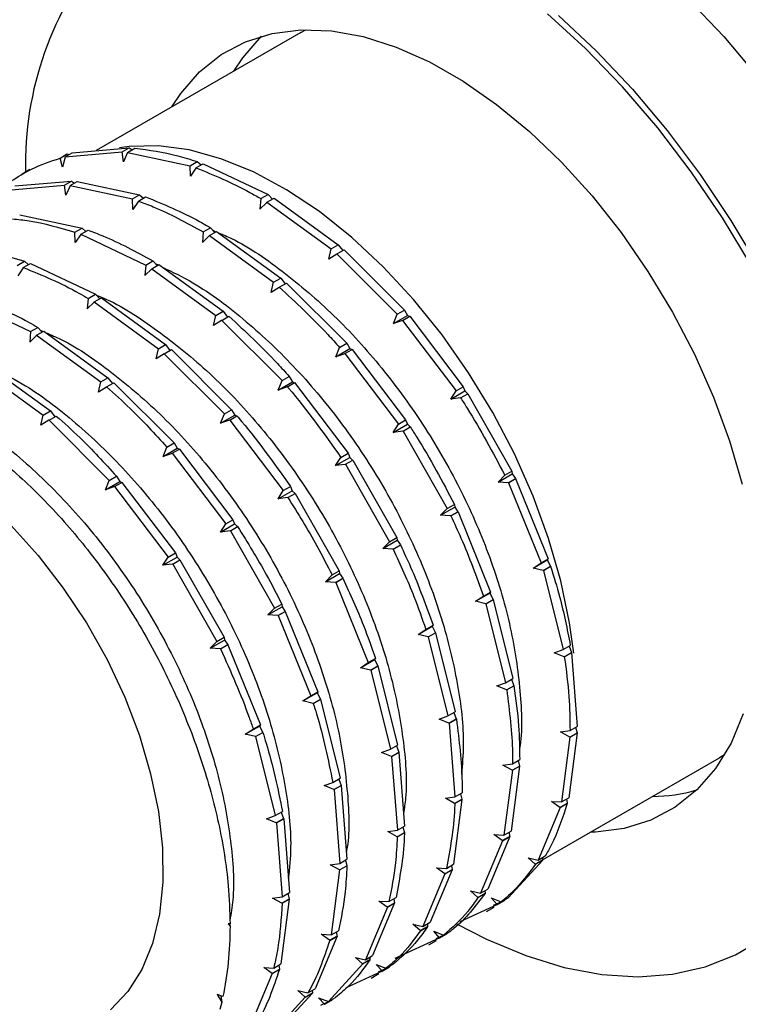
# Model space of a CAD drawing. Header units: millimetres. Extents: x 0 to 420, y 0 to 297.
# Tile 60 of 68: x 347 to 364, y 194 to 218. Entities that reach past the tile are written whole.
import ezdxf

# ---------------------------------------------------------------- set-up
doc = ezdxf.new("R2010")
doc.units = ezdxf.units.MM

msp = doc.modelspace()

# ---------------------------------------------------------------- linework, layer by layer
at = {"color": 7, "linetype": 'Continuous', "lineweight": 25}
for p, q in [((353.42954, 217.20031), (348.52026, 214.36624)), ((353.42954, 217.20031), (353.55582, 217.26963)), ((347.77451, 214.21765), (349.14185, 214.33432)), ((347.9472, 214.31734), (349.31455, 214.43402)), ((349.14185, 214.33432), (349.31455, 214.43402)), ((349.17863, 214.09541), (349.14185, 214.33432)), ((349.27647, 214.32472), (349.44917, 214.42442)), ((349.31455, 214.43402), (349.383, 214.38622)), ((347.6553, 214.18639), (347.828, 214.28608)), ((347.71293, 213.96896), (347.6553, 214.18639)), ((347.77453, 214.21285), (347.71293, 213.96896)), ((347.75466, 214.25168), (347.828, 214.28608)), ((347.77451, 214.21765), (347.9472, 214.31734)), ((347.77451, 214.21765), (347.77453, 214.21285)), ((347.828, 214.28608), (347.86168, 214.26797)), ((349.27591, 214.31988), (349.17863, 214.09541)), ((349.27647, 214.32472), (349.27591, 214.31988)), ((349.27647, 214.32472), (350.77374, 214.00387)), ((350.77374, 214.00387), (350.94644, 214.10356)), ((350.94644, 214.10356), (351.03806, 214.02375)), ((346.93225, 213.91137), (346.74829, 213.80517)), ((350.7837, 213.75307), (350.77374, 214.00387)), ((350.91598, 213.94929), (350.7837, 213.75307)), ((350.91719, 213.95397), (350.91598, 213.94929)), ((350.91719, 213.95397), (351.08988, 214.05367)), ((351.08988, 214.05367), (352.64645, 213.31393)), ((346.56563, 213.51978), (347.93297, 213.63645)), ((347.76027, 213.53675), (347.93297, 213.63645)), ((347.89489, 213.52715), (348.06759, 213.62685)), ((347.93297, 213.63645), (348.00142, 213.58865)), ((348.06759, 213.62685), (349.56486, 213.30599)), ((346.39293, 213.42008), (347.76027, 213.53675)), ((347.79705, 213.29784), (347.76027, 213.53675)), ((347.89433, 213.52231), (347.79705, 213.29784)), ((347.89489, 213.52715), (347.89433, 213.52231)), ((347.89489, 213.52715), (349.39217, 213.2063)), ((349.39217, 213.2063), (349.56486, 213.30599)), ((349.40213, 212.9555), (349.39217, 213.2063)), ((349.53561, 213.15641), (349.5344, 213.15172)), ((349.53561, 213.15641), (349.70831, 213.2561)), ((349.56486, 213.30599), (349.65648, 213.22619)), ((352.47375, 213.21424), (352.45242, 212.96183)), ((352.47375, 213.21424), (352.64645, 213.31393)), ((352.61926, 213.12681), (352.79196, 213.22651)), ((352.75058, 213.20262), (352.64645, 213.31393)), ((352.79196, 213.22651), (354.33151, 212.106)), ((349.5344, 213.15172), (349.40213, 212.9555)), ((352.45242, 212.96183), (352.61739, 213.12246)), ((352.61739, 213.12246), (352.61926, 213.12681)), ((352.61926, 213.12681), (354.15881, 212.0063)), ((346.68601, 212.82928), (348.18329, 212.50843)), ((348.01059, 212.40873), (348.18329, 212.50843)), ((348.15403, 212.35884), (348.32673, 212.45853)), ((348.18329, 212.50843), (348.27491, 212.42862)), ((351.09217, 212.41667), (351.26487, 212.51637)), ((351.369, 212.40505), (351.26487, 212.51637)), ((351.32317, 212.45404), (351.39716, 212.42131)), ((348.02055, 212.15793), (348.01059, 212.40873)), ((348.15282, 212.35415), (348.02055, 212.15793)), ((348.15403, 212.35884), (348.15282, 212.35415)), ((348.15403, 212.35884), (349.71059, 211.6191)), ((351.09217, 212.41667), (351.07084, 212.16426)), ((351.07084, 212.16426), (351.23581, 212.32489)), ((351.23581, 212.32489), (351.23768, 212.32924)), ((351.23768, 212.32924), (351.41038, 212.42894)), ((351.23768, 212.32924), (352.77724, 211.20873)), ((351.41038, 212.42894), (352.94993, 211.30843)), ((354.10307, 211.76253), (354.15881, 212.0063)), ((354.15881, 212.0063), (354.33151, 212.106)), ((354.2991, 211.88572), (354.4718, 211.98542)), ((354.33151, 212.106), (354.43766, 211.96571)), ((354.4718, 211.98542), (355.91771, 210.54065)), ((354.29656, 211.88188), (354.10307, 211.76253)), ((354.2991, 211.88572), (354.29656, 211.88188)), ((354.2991, 211.88572), (355.74501, 210.44095)), ((346.62901, 211.61116), (346.80171, 211.71086)), ((346.77125, 211.55658), (346.63897, 211.36036)), ((346.77245, 211.56127), (346.77125, 211.55658)), ((346.77245, 211.56127), (346.94515, 211.66097)), ((346.80171, 211.71086), (346.89333, 211.63105)), ((346.94515, 211.66097), (348.50171, 210.92123)), ((349.71059, 211.6191), (349.68926, 211.3667)), ((349.68926, 211.3667), (349.85423, 211.52732)), ((349.71059, 211.6191), (349.88329, 211.7188)), ((349.85423, 211.52732), (349.8561, 211.53167)), ((349.8561, 211.53167), (350.0288, 211.63137)), ((349.8561, 211.53167), (351.39566, 210.41116)), ((349.98742, 211.60748), (349.88329, 211.7188)), ((349.93832, 211.65997), (350.0123, 211.62184)), ((350.0288, 211.63137), (351.56836, 210.51086)), ((352.77724, 211.20873), (352.94993, 211.30843)), ((352.94993, 211.30843), (353.05608, 211.16814)), ((352.72149, 210.96496), (352.77724, 211.20873)), ((352.91499, 211.08431), (352.72149, 210.96496)), ((352.91752, 211.08815), (352.91499, 211.08431)), ((352.91752, 211.08815), (353.09022, 211.18785)), ((353.09022, 211.18785), (354.53613, 209.74308)), ((348.32901, 210.82153), (348.30768, 210.56913)), ((348.32901, 210.82153), (348.50171, 210.92123)), ((348.47453, 210.73411), (348.64722, 210.8338)), ((348.60584, 210.80991), (348.50171, 210.92123)), ((348.64722, 210.8338), (350.18678, 209.71329)), ((345.39088, 210.7637), (346.94744, 210.02397)), ((348.30768, 210.56913), (348.47265, 210.72976)), ((348.47265, 210.72976), (348.47453, 210.73411)), ((348.47453, 210.73411), (350.01408, 209.6136)), ((351.33991, 210.16739), (351.39566, 210.41116)), ((351.39566, 210.41116), (351.56836, 210.51086)), ((351.53594, 210.29059), (351.70864, 210.39028)), ((351.56836, 210.51086), (351.6745, 210.37057)), ((355.65358, 210.21569), (355.74501, 210.44095)), ((355.65358, 210.21569), (355.99345, 210.41189)), ((355.74501, 210.44095), (355.91771, 210.54065)), ((355.8733, 210.29342), (356.046, 210.39312)), ((355.91771, 210.54065), (355.99345, 210.41189)), ((355.99345, 210.41189), (356.04485, 210.39246)), ((356.046, 210.39312), (357.33063, 208.69935)), ((346.94744, 210.02397), (347.12013, 210.12366)), ((347.22427, 210.01235), (347.12013, 210.12366)), ((351.53341, 210.28674), (351.33991, 210.16739)), ((351.53594, 210.29059), (351.53341, 210.28674)), ((351.53594, 210.29059), (352.98186, 208.84582)), ((355.87015, 210.29023), (355.65358, 210.21569)), ((355.8733, 210.29342), (355.87015, 210.29023)), ((355.8733, 210.29342), (357.15793, 208.59965)), ((346.94744, 210.02397), (346.9261, 209.77156)), ((346.9261, 209.77156), (347.09107, 209.93219)), ((347.09107, 209.93219), (347.09295, 209.93654)), ((347.09295, 209.93654), (347.26565, 210.03623)), ((347.09295, 209.93654), (348.6325, 208.81603)), ((347.18075, 210.05887), (347.25045, 210.02746)), ((347.26565, 210.03623), (348.8052, 208.91572)), ((349.95834, 209.36982), (350.01408, 209.6136)), ((350.01408, 209.6136), (350.18678, 209.71329)), ((350.18678, 209.71329), (350.29292, 209.57301)), ((354.272, 209.41812), (354.36343, 209.64339)), ((354.272, 209.41812), (354.61187, 209.61432)), ((354.36343, 209.64339), (354.53613, 209.74308)), ((354.53613, 209.74308), (354.61187, 209.61432)), ((354.61187, 209.61432), (354.66327, 209.59489)), ((350.15183, 209.48917), (349.95834, 209.36982)), ((350.15437, 209.49302), (350.15183, 209.48917)), ((350.15437, 209.49302), (350.32706, 209.59271)), ((350.15437, 209.49302), (351.60028, 208.04825)), ((350.32706, 209.59271), (351.77297, 208.14795)), ((354.48857, 209.49266), (354.272, 209.41812)), ((354.49172, 209.49586), (354.48857, 209.49266)), ((354.49172, 209.49586), (354.66442, 209.59555)), ((354.49172, 209.49586), (355.77635, 207.80208)), ((354.66442, 209.59555), (355.94905, 207.90178)), ((345.71137, 209.13897), (347.25092, 208.01846)), ((345.88407, 209.23867), (347.42362, 208.11816)), ((348.6325, 208.81603), (348.8052, 208.91572)), ((348.8052, 208.91572), (348.91135, 208.77544)), ((352.98186, 208.84582), (353.15455, 208.94551)), ((353.15455, 208.94551), (353.23029, 208.81675)), ((348.57676, 208.57226), (348.6325, 208.81603)), ((348.77025, 208.69161), (348.57676, 208.57226)), ((348.77279, 208.69545), (348.77025, 208.69161)), ((348.77279, 208.69545), (348.94548, 208.79515)), ((348.94548, 208.79515), (350.3914, 207.35038)), ((352.89042, 208.62055), (352.98186, 208.84582)), ((352.89042, 208.62055), (353.23029, 208.81675)), ((353.10699, 208.69509), (352.89042, 208.62055)), ((353.11014, 208.69829), (353.10699, 208.69509)), ((353.11014, 208.69829), (353.28284, 208.79798)), ((353.23029, 208.81675), (353.2817, 208.79732)), ((353.28284, 208.79798), (354.56747, 207.10421)), ((357.15793, 208.59965), (357.33063, 208.69935)), ((357.33063, 208.69935), (357.37123, 208.59806)), ((357.03136, 208.40186), (357.15793, 208.59965)), ((357.03136, 208.40186), (357.37123, 208.59806)), ((357.26441, 208.43032), (357.03136, 208.40186)), ((357.26811, 208.43275), (357.26441, 208.43032)), ((357.26811, 208.43275), (357.44081, 208.53245)), ((357.37123, 208.59806), (357.44056, 208.53201)), ((357.44081, 208.53245), (358.50065, 206.67513)), ((347.19518, 207.77469), (347.25092, 208.01846)), ((347.25092, 208.01846), (347.42362, 208.11816)), ((347.39121, 207.89788), (347.56391, 207.99758)), ((347.42362, 208.11816), (347.52977, 207.97787)), ((351.50884, 207.82298), (351.60028, 208.04825)), ((351.50884, 207.82298), (351.84871, 208.01919)), ((351.60028, 208.04825), (351.77297, 208.14795)), ((351.72857, 207.90072), (351.90126, 208.00042)), ((351.77297, 208.14795), (351.84871, 208.01919)), ((351.84871, 208.01919), (351.90012, 207.99975)), ((347.38868, 207.89404), (347.19518, 207.77469)), ((347.39121, 207.89788), (347.38868, 207.89404)), ((347.39121, 207.89788), (348.83712, 206.45311)), ((351.72541, 207.89753), (351.50884, 207.82298)), ((351.72857, 207.90072), (351.72541, 207.89753)), ((351.72857, 207.90072), (353.01319, 206.20695)), ((355.64978, 207.60429), (355.77635, 207.80208)), ((355.64978, 207.60429), (355.98965, 207.80049)), ((355.77635, 207.80208), (355.94905, 207.90178)), ((355.88654, 207.63519), (356.05923, 207.73488)), ((355.94905, 207.90178), (355.98965, 207.80049)), ((355.98965, 207.80049), (356.05898, 207.73444)), ((355.88284, 207.63275), (355.64978, 207.60429)), ((355.88654, 207.63519), (355.88284, 207.63275)), ((355.88654, 207.63519), (356.94637, 205.77786)), ((350.12727, 207.02542), (350.2187, 207.25068)), ((350.2187, 207.25068), (350.3914, 207.35038)), ((350.3914, 207.35038), (350.46714, 207.22162)), ((350.12727, 207.02542), (350.46714, 207.22162)), ((350.34383, 207.09996), (350.12727, 207.02542)), ((350.34699, 207.10315), (350.34383, 207.09996)), ((350.34699, 207.10315), (350.51968, 207.20285)), ((350.34699, 207.10315), (351.63162, 205.40938)), ((350.46714, 207.22162), (350.51854, 207.20219)), ((350.51968, 207.20285), (351.80431, 205.50907)), ((354.39477, 207.00451), (354.56747, 207.10421)), ((354.56747, 207.10421), (354.60808, 207.00293)), ((354.26821, 206.80672), (354.39477, 207.00451)), ((354.26821, 206.80672), (354.60808, 207.00293)), ((354.50126, 206.83518), (354.26821, 206.80672)), ((354.50496, 206.83762), (354.50126, 206.83518)), ((354.50496, 206.83762), (354.67765, 206.93731)), ((354.50496, 206.83762), (355.56479, 204.9803)), ((354.60808, 207.00293), (354.6774, 206.93687)), ((354.67765, 206.93731), (355.73749, 205.07999)), ((348.83712, 206.45311), (349.00982, 206.55281)), ((349.00982, 206.55281), (349.08556, 206.42405)), ((358.16841, 206.41262), (358.50828, 206.60882)), ((358.16841, 206.41262), (358.32795, 206.57543)), ((358.32795, 206.57543), (358.50065, 206.67513)), ((358.50065, 206.67513), (358.50828, 206.60882)), ((358.50828, 206.60882), (358.5865, 206.49762)), ((348.74569, 206.22785), (348.83712, 206.45311)), ((348.74569, 206.22785), (349.08556, 206.42405)), ((348.96226, 206.30239), (348.74569, 206.22785)), ((348.96541, 206.30558), (348.96226, 206.30239)), ((348.96541, 206.30558), (349.13811, 206.40528)), ((348.96541, 206.30558), (350.25004, 204.61181)), ((349.08556, 206.42405), (349.13696, 206.40462)), ((349.13811, 206.40528), (350.42274, 204.71151)), ((353.01319, 206.20695), (353.18589, 206.30664)), ((353.18589, 206.30664), (353.2265, 206.20536)), ((358.41036, 206.39594), (358.16841, 206.41262)), ((358.41036, 206.39594), (358.5865, 206.49762)), ((358.41451, 206.39754), (358.41036, 206.39594)), ((358.41451, 206.39754), (358.58721, 206.49724)), ((358.41451, 206.39754), (359.19767, 204.47053)), ((358.5865, 206.49762), (358.58721, 206.49724)), ((358.58721, 206.49724), (359.37037, 204.57023)), ((352.88663, 206.00916), (353.01319, 206.20695)), ((352.88663, 206.00916), (353.2265, 206.20536)), ((353.12338, 206.04005), (353.29608, 206.13975)), ((353.2265, 206.20536), (353.29582, 206.1393)), ((353.29608, 206.13975), (354.35591, 204.28242)), ((353.11968, 206.03762), (352.88663, 206.00916)), ((353.12338, 206.04005), (353.11968, 206.03762)), ((356.94637, 205.77786), (357.11907, 205.87756)), ((357.11907, 205.87756), (357.1267, 205.81125)), ((356.78683, 205.61505), (357.1267, 205.81125)), ((356.78683, 205.61505), (356.94637, 205.77786)), ((357.02878, 205.59837), (356.78683, 205.61505)), ((357.02878, 205.59837), (357.20493, 205.70005)), ((357.03293, 205.59997), (357.02878, 205.59837)), ((357.03293, 205.59997), (357.20563, 205.69967)), ((357.1267, 205.81125), (357.20493, 205.70005)), ((357.20493, 205.70005), (357.20563, 205.69967)), ((357.20563, 205.69967), (357.98879, 203.77266)), ((351.50505, 205.21159), (351.63162, 205.40938)), ((351.50505, 205.21159), (351.84492, 205.40779)), ((351.63162, 205.40938), (351.80431, 205.50907)), ((351.80431, 205.50907), (351.84492, 205.40779)), ((351.84492, 205.40779), (351.91425, 205.34173)), ((351.7381, 205.24005), (351.50505, 205.21159)), ((351.7418, 205.24248), (351.7381, 205.24005)), ((351.7418, 205.24248), (351.9145, 205.34218)), ((351.7418, 205.24248), (352.80164, 203.38516)), ((355.40525, 204.81748), (355.74512, 205.01368)), ((355.40525, 204.81748), (355.56479, 204.9803)), ((355.56479, 204.9803), (355.73749, 205.07999)), ((355.6472, 204.8008), (355.82335, 204.90249)), ((355.65135, 204.8024), (355.82405, 204.9021)), ((355.73749, 205.07999), (355.74512, 205.01368)), ((355.74512, 205.01368), (355.82335, 204.90249)), ((355.82335, 204.90249), (355.82405, 204.9021)), ((350.25004, 204.61181), (350.42274, 204.71151)), ((350.42274, 204.71151), (350.46334, 204.61022)), ((355.6472, 204.8008), (355.40525, 204.81748)), ((355.65135, 204.8024), (355.6472, 204.8008)), ((350.12347, 204.41402), (350.25004, 204.61181)), ((350.12347, 204.41402), (350.46334, 204.61022)), ((350.35652, 204.44248), (350.12347, 204.41402)), ((350.36022, 204.44491), (350.35652, 204.44248)), ((350.36022, 204.44491), (350.53292, 204.54461)), ((350.36022, 204.44491), (351.42006, 202.58759)), ((350.46334, 204.61022), (350.53267, 204.54417)), ((350.53292, 204.54461), (351.59276, 202.68729)), ((359.00914, 204.34854), (359.34901, 204.54474)), ((359.00914, 204.34854), (359.19767, 204.47053)), ((359.19767, 204.47053), (359.37037, 204.57023)), ((359.37037, 204.57023), (359.34901, 204.54474)), ((359.34901, 204.54474), (359.42831, 204.39173)), ((354.02367, 204.01991), (354.36354, 204.21612)), ((354.02367, 204.01991), (354.18322, 204.18273)), ((354.18322, 204.18273), (354.35591, 204.28242)), ((354.35591, 204.28242), (354.36354, 204.21612)), ((354.36354, 204.21612), (354.44177, 204.10492)), ((359.25217, 204.29005), (359.00914, 204.34854)), ((359.25217, 204.29005), (359.42831, 204.39173)), ((359.25665, 204.29079), (359.25217, 204.29005)), ((359.25665, 204.29079), (359.42934, 204.39048)), ((359.25665, 204.29079), (359.7286, 202.39346)), ((359.42831, 204.39173), (359.42934, 204.39048)), ((354.26563, 204.00323), (354.02367, 204.01991)), ((354.26563, 204.00323), (354.44177, 204.10492)), ((354.26977, 204.00484), (354.26563, 204.00323)), ((354.26977, 204.00484), (354.44247, 204.10453)), ((354.26977, 204.00484), (355.05294, 202.07783)), ((354.44177, 204.10492), (354.44247, 204.10453)), ((357.62756, 203.55097), (357.96743, 203.74717)), ((357.81609, 203.67297), (357.98879, 203.77266)), ((357.98879, 203.77266), (357.96743, 203.74717)), ((357.96743, 203.74717), (358.04674, 203.59416)), ((352.80164, 203.38516), (352.97434, 203.48486)), ((352.97434, 203.48486), (352.98197, 203.41855)), ((357.62756, 203.55097), (357.81609, 203.67297)), ((357.87059, 203.49248), (357.62756, 203.55097)), ((357.87059, 203.49248), (358.04674, 203.59416)), ((357.87507, 203.49322), (357.87059, 203.49248)), ((357.87507, 203.49322), (358.04776, 203.59292)), ((357.87507, 203.49322), (358.34702, 201.59589)), ((358.04674, 203.59416), (358.04776, 203.59292)), ((358.04776, 203.59292), (358.51972, 201.69558)), ((352.6421, 203.22235), (352.98197, 203.41855)), ((352.6421, 203.22235), (352.80164, 203.38516)), ((352.88405, 203.20567), (353.06019, 203.30735)), ((352.8882, 203.20727), (353.06089, 203.30697)), ((352.98197, 203.41855), (353.06019, 203.30735)), ((353.06019, 203.30735), (353.06089, 203.30697)), ((353.06089, 203.30697), (353.84406, 201.37996)), ((352.88405, 203.20567), (352.6421, 203.22235)), ((352.8882, 203.20727), (352.88405, 203.20567)), ((352.8882, 203.20727), (353.67136, 201.28026)), ((356.24598, 202.7534), (356.58585, 202.94961)), ((356.24598, 202.7534), (356.43452, 202.8754)), ((356.43452, 202.8754), (356.60721, 202.97509)), ((356.48901, 202.69491), (356.66516, 202.7966)), ((356.49349, 202.69565), (356.66619, 202.79535)), ((356.60721, 202.97509), (356.58585, 202.94961)), ((356.58585, 202.94961), (356.66516, 202.7966)), ((356.66516, 202.7966), (356.66619, 202.79535)), ((356.66619, 202.79535), (357.13814, 200.89802)), ((351.26052, 202.42478), (351.60039, 202.62098)), ((351.26052, 202.42478), (351.42006, 202.58759)), ((351.42006, 202.58759), (351.59276, 202.68729)), ((351.59276, 202.68729), (351.60039, 202.62098)), ((351.60039, 202.62098), (351.67861, 202.50978)), ((356.48901, 202.69491), (356.24598, 202.7534)), ((356.49349, 202.69565), (356.48901, 202.69491)), ((356.49349, 202.69565), (356.96545, 200.79832)), ((351.50247, 202.4081), (351.26052, 202.42478)), ((351.50247, 202.4081), (351.67861, 202.50978)), ((351.50662, 202.4097), (351.50247, 202.4081)), ((351.50662, 202.4097), (351.67932, 202.5094)), ((351.67861, 202.50978), (351.67932, 202.5094)), ((351.67932, 202.5094), (352.46248, 200.58239)), ((359.51645, 202.31604), (359.7286, 202.39346)), ((359.75258, 202.2211), (359.51645, 202.31604)), ((359.7286, 202.39346), (359.9013, 202.49315)), ((359.75258, 202.2211), (359.92872, 202.32278)), ((359.75724, 202.22099), (359.92994, 202.32069)), ((359.87042, 202.47533), (359.92872, 202.32278)), ((359.92872, 202.32278), (359.92994, 202.32069)), ((359.92994, 202.32069), (360.06736, 200.54837)), ((354.86441, 201.95584), (355.20427, 202.15204)), ((354.86441, 201.95584), (355.05294, 202.07783)), ((355.05294, 202.07783), (355.22564, 202.17753)), ((355.22564, 202.17753), (355.20427, 202.15204)), ((355.20427, 202.15204), (355.28358, 201.99903)), ((359.75724, 202.22099), (359.75258, 202.2211)), ((355.10744, 201.89734), (354.86441, 201.95584)), ((355.10744, 201.89734), (355.28358, 201.99903)), ((355.11191, 201.89808), (355.10744, 201.89734)), ((355.11191, 201.89808), (355.28461, 201.99778)), ((355.11191, 201.89808), (355.58387, 200.00075)), ((355.28358, 201.99903), (355.28461, 201.99778)), ((355.28461, 201.99778), (355.75656, 200.10045)), ((358.13487, 201.51848), (358.34702, 201.59589)), ((358.34702, 201.59589), (358.51972, 201.69558)), ((358.48885, 201.67776), (358.54714, 201.52522)), ((353.48283, 201.15827), (353.8227, 201.35447)), ((353.67136, 201.28026), (353.84406, 201.37996)), ((353.84406, 201.37996), (353.8227, 201.35447)), ((353.8227, 201.35447), (353.902, 201.20146)), ((358.371, 201.42353), (358.13487, 201.51848)), ((358.371, 201.42353), (358.54714, 201.52522)), ((358.37566, 201.42342), (358.371, 201.42353)), ((358.37566, 201.42342), (358.54836, 201.52312)), ((358.54714, 201.52522), (358.54836, 201.52312)), ((353.48283, 201.15827), (353.67136, 201.28026)), ((353.72586, 201.09977), (353.48283, 201.15827)), ((353.72586, 201.09977), (353.902, 201.20146)), ((353.73033, 201.10052), (353.72586, 201.09977)), ((353.73033, 201.10052), (353.90303, 201.20021)), ((353.902, 201.20146), (353.90303, 201.20021)), ((353.90303, 201.20021), (354.37499, 199.30288)), ((356.96545, 200.79832), (357.13814, 200.89802)), ((357.10727, 200.88019), (357.16557, 200.72765)), ((356.75329, 200.72091), (356.96545, 200.79832)), ((356.98942, 200.62596), (356.75329, 200.72091)), ((356.98942, 200.62596), (357.16557, 200.72765)), ((356.99408, 200.62585), (357.16678, 200.72555)), ((357.16557, 200.72765), (357.16678, 200.72555)), ((352.10125, 200.3607), (352.44112, 200.5569)), ((352.10125, 200.3607), (352.28978, 200.48269)), ((352.28978, 200.48269), (352.46248, 200.58239)), ((352.34428, 200.30221), (352.52043, 200.40389)), ((352.34876, 200.30295), (352.52145, 200.40264)), ((352.46248, 200.58239), (352.44112, 200.5569)), ((352.44112, 200.5569), (352.52043, 200.40389)), ((352.52043, 200.40389), (352.52145, 200.40264)), ((356.99408, 200.62585), (356.98942, 200.62596)), ((356.99408, 200.62585), (357.1315, 198.85353)), ((359.66533, 200.4173), (359.89466, 200.44867)), ((359.88682, 200.29303), (359.66533, 200.4173)), ((360.06423, 200.39183), (359.86245, 198.83468)), ((359.88682, 200.29303), (360.06297, 200.39472)), ((359.89153, 200.29213), (360.06423, 200.39183)), ((359.89466, 200.44867), (360.06736, 200.54837)), ((360.02834, 200.52584), (360.06297, 200.39472)), ((360.06297, 200.39472), (360.06423, 200.39183)), ((352.34428, 200.30221), (352.10125, 200.3607)), ((352.34876, 200.30295), (352.34428, 200.30221)), ((352.34876, 200.30295), (352.82071, 198.40562)), ((359.89153, 200.29213), (359.68976, 198.73499)), ((359.89153, 200.29213), (359.88682, 200.29303)), ((355.37171, 199.92334), (355.58387, 200.00075)), ((355.60784, 199.82839), (355.37171, 199.92334)), ((355.58387, 200.00075), (355.75656, 200.10045)), ((355.60784, 199.82839), (355.78399, 199.93008)), ((355.61251, 199.82829), (355.7852, 199.92798)), ((355.72569, 200.08263), (355.78399, 199.93008)), ((355.78399, 199.93008), (355.7852, 199.92798)), ((355.7852, 199.92798), (355.92262, 198.15566)), ((355.61251, 199.82829), (355.60784, 199.82839)), ((355.61251, 199.82829), (355.74992, 198.05597)), ((358.51308, 199.6511), (358.68578, 199.7508)), ((358.64677, 199.72828), (358.68139, 199.59715)), ((359.23695, 197.344), (363.47872, 199.79273)), ((363.6019, 199.86741), (363.47872, 199.79273)), ((358.28375, 199.61973), (358.51308, 199.6511)), ((358.50525, 199.49546), (358.28375, 199.61973)), ((358.50995, 199.49456), (358.30818, 197.93742)), ((358.68265, 199.59426), (358.48088, 198.03711)), ((358.50525, 199.49546), (358.68139, 199.59715)), ((358.50995, 199.49456), (358.50525, 199.49546)), ((358.50995, 199.49456), (358.68265, 199.59426)), ((358.68139, 199.59715), (358.68265, 199.59426)), ((354.20229, 199.20318), (354.37499, 199.30288)), ((354.34411, 199.28506), (354.40241, 199.13251)), ((353.99013, 199.12577), (354.20229, 199.20318)), ((354.22627, 199.03083), (353.99013, 199.12577)), ((354.22627, 199.03083), (354.40241, 199.13251)), ((354.23093, 199.03072), (354.22627, 199.03083)), ((354.23093, 199.03072), (354.40363, 199.13041)), ((354.23093, 199.03072), (354.36835, 197.2584)), ((354.40241, 199.13251), (354.40363, 199.13041)), ((354.40363, 199.13041), (354.54104, 197.35809)), ((356.90217, 198.82216), (357.1315, 198.85353)), ((357.12367, 198.6979), (356.90217, 198.82216)), ((357.30107, 198.79669), (357.0993, 197.23955)), ((357.12367, 198.6979), (357.29981, 198.79958)), ((357.12837, 198.69699), (357.30107, 198.79669)), ((357.1315, 198.85353), (357.3042, 198.95323)), ((357.26519, 198.93071), (357.29981, 198.79958)), ((357.29981, 198.79958), (357.30107, 198.79669)), ((359.45079, 198.74895), (359.68976, 198.73499)), ((359.65092, 198.60411), (359.45079, 198.74895)), ((359.68976, 198.73499), (359.86245, 198.83468)), ((359.8119, 198.8055), (359.82706, 198.7058)), ((352.82071, 198.40562), (352.99341, 198.50531)), ((357.12837, 198.69699), (357.12367, 198.6979)), ((359.65551, 198.60251), (359.12873, 197.34097)), ((359.65092, 198.60411), (359.82706, 198.7058)), ((359.65551, 198.60251), (359.65092, 198.60411)), ((359.65551, 198.60251), (359.82821, 198.70221)), ((359.82706, 198.7058), (359.82821, 198.70221)), ((352.60856, 198.3282), (352.82071, 198.40562)), ((352.84469, 198.23326), (352.60856, 198.3282)), ((352.84469, 198.23326), (353.02083, 198.33494)), ((352.84935, 198.23315), (353.02205, 198.33285)), ((352.96253, 198.48749), (353.02083, 198.33494)), ((353.02083, 198.33494), (353.02205, 198.33285)), ((353.02205, 198.33285), (353.15947, 196.56053)), ((352.84935, 198.23315), (352.84469, 198.23326)), ((352.84935, 198.23315), (352.98677, 196.46083)), ((355.52059, 198.0246), (355.74992, 198.05597)), ((355.74992, 198.05597), (355.92262, 198.15566)), ((355.88361, 198.13314), (355.91823, 198.00201)), ((358.30818, 197.93742), (358.48088, 198.03711)), ((355.74209, 197.90033), (355.52059, 198.0246)), ((355.74209, 197.90033), (355.91823, 198.00201)), ((355.74679, 197.89943), (355.74209, 197.90033)), ((355.74679, 197.89943), (355.91949, 197.99912)), ((355.91823, 198.00201), (355.91949, 197.99912)), ((358.27394, 197.80494), (357.74715, 196.5434)), ((358.44663, 197.90464), (357.91985, 196.64309)), ((358.06921, 197.95138), (358.30818, 197.93742)), ((358.26934, 197.80654), (358.06921, 197.95138)), ((358.26934, 197.80654), (358.44549, 197.90823)), ((358.27394, 197.80494), (358.26934, 197.80654)), ((358.27394, 197.80494), (358.44663, 197.90464)), ((358.43032, 198.00793), (358.44549, 197.90823)), ((358.44549, 197.90823), (358.44663, 197.90464)), ((354.36835, 197.2584), (354.54104, 197.35809)), ((354.50203, 197.33557), (354.53666, 197.20445)), ((359.23788, 197.33895), (358.41253, 196.43628)), ((358.88797, 197.39717), (359.12873, 197.34097)), ((359.06084, 197.24142), (358.88797, 197.39717)), ((359.06084, 197.24142), (359.23698, 197.34311)), ((359.06518, 197.23925), (359.23788, 197.33895)), ((359.12873, 197.34097), (359.30142, 197.44066)), ((359.23482, 197.40221), (359.23698, 197.34311)), ((359.23698, 197.34311), (359.23788, 197.33895)), ((354.13902, 197.22703), (354.36835, 197.2584)), ((354.36051, 197.10276), (354.13902, 197.22703)), ((354.36522, 197.10186), (354.16345, 195.54471)), ((354.36051, 197.10276), (354.53666, 197.20445)), ((354.36522, 197.10186), (354.36051, 197.10276)), ((354.36522, 197.10186), (354.53791, 197.20155)), ((354.53666, 197.20445), (354.53791, 197.20155)), ((357.06506, 197.10707), (356.53827, 195.84553)), ((356.68764, 197.15381), (356.9266, 197.13985)), ((356.88776, 197.00898), (356.68764, 197.15381)), ((356.88776, 197.00898), (357.06391, 197.11066)), ((356.89236, 197.00738), (357.06506, 197.10707)), ((356.9266, 197.13985), (357.0993, 197.23955)), ((357.04874, 197.21036), (357.06391, 197.11066)), ((357.06391, 197.11066), (357.06506, 197.10707)), ((359.06518, 197.23925), (359.06084, 197.24142)), ((356.89236, 197.00738), (356.36557, 195.74583)), ((356.89236, 197.00738), (356.88776, 197.00898)), ((357.74715, 196.5434), (357.91985, 196.64309)), ((352.75744, 196.42946), (352.98677, 196.46083)), ((352.97893, 196.30519), (352.75744, 196.42946)), ((353.15634, 196.40399), (352.95457, 194.84684)), ((352.97893, 196.30519), (353.15508, 196.40688)), ((352.98364, 196.30429), (353.15634, 196.40399)), ((352.98677, 196.46083), (353.15947, 196.56053)), ((353.12045, 196.538), (353.15508, 196.40688)), ((353.15508, 196.40688), (353.15634, 196.40399)), ((355.54502, 196.34228), (355.71772, 196.44198)), ((355.66717, 196.41279), (355.68233, 196.31309)), ((357.50639, 196.5996), (357.74715, 196.5434)), ((357.67926, 196.44385), (357.50639, 196.5996)), ((357.67926, 196.44385), (357.8554, 196.54554)), ((357.6836, 196.44168), (357.67926, 196.44385)), ((357.6836, 196.44168), (357.8563, 196.54138)), ((357.85324, 196.60464), (357.8554, 196.54554)), ((357.8554, 196.54554), (357.8563, 196.54138)), ((358.00517, 196.42979), (358.23983, 196.33659)), ((358.14624, 196.27333), (358.00517, 196.42979)), ((358.14624, 196.27333), (358.32238, 196.37502)), ((358.23983, 196.33659), (358.41253, 196.43628)), ((358.32326, 196.38475), (358.32238, 196.37502)), ((358.32238, 196.37502), (358.32289, 196.37045)), ((352.98364, 196.30429), (352.97893, 196.30519)), ((355.51078, 196.20981), (354.98399, 194.94826)), ((355.68348, 196.3095), (355.15669, 195.04796)), ((355.30606, 196.35624), (355.54502, 196.34228)), ((355.50619, 196.21141), (355.30606, 196.35624)), ((355.50619, 196.21141), (355.68233, 196.31309)), ((355.51078, 196.20981), (355.50619, 196.21141)), ((355.51078, 196.20981), (355.68348, 196.3095)), ((355.68233, 196.31309), (355.68348, 196.3095)), ((358.15019, 196.27075), (357.24613, 195.85475)), ((357.88822, 196.10353), (358.07219, 196.20973)), ((358.32289, 196.37045), (358.05261, 196.24608)), ((358.15019, 196.27075), (358.14624, 196.27333)), ((358.15019, 196.27075), (358.32289, 196.37045)), ((351.73552, 195.8074), (351.68856, 195.81241)), ((351.68856, 195.81241), (351.73552, 195.7534)), ((351.7208, 195.80897), (351.73552, 195.7534)), ((356.12481, 195.80203), (356.36557, 195.74583)), ((356.29768, 195.64629), (356.12481, 195.80203)), ((356.29768, 195.64629), (356.47382, 195.74797)), ((356.30202, 195.64412), (356.47472, 195.74381)), ((356.36557, 195.74583), (356.53827, 195.84553)), ((356.47167, 195.80708), (356.47382, 195.74797)), ((356.47382, 195.74797), (356.47472, 195.74381)), ((354.3019, 195.51194), (353.77511, 194.25039)), ((353.92448, 195.55868), (354.16345, 195.54471)), ((354.12461, 195.41384), (353.92448, 195.55868)), ((354.12461, 195.41384), (354.30075, 195.51553)), ((354.1292, 195.41224), (354.3019, 195.51194)), ((354.16345, 195.54471), (354.33614, 195.64441)), ((354.28559, 195.61523), (354.30075, 195.51553)), ((354.30075, 195.51553), (354.3019, 195.51194)), ((356.76862, 195.47318), (355.68956, 194.97666)), ((356.30202, 195.64412), (356.29768, 195.64629)), ((356.62359, 195.63223), (356.85826, 195.53902)), ((356.76466, 195.47576), (356.62359, 195.63223)), ((356.94131, 195.57288), (356.67103, 195.44851)), ((356.76466, 195.47576), (356.9408, 195.57745)), ((356.76862, 195.47318), (356.76466, 195.47576)), ((356.76862, 195.47318), (356.94131, 195.57288)), ((356.85826, 195.53902), (357.03095, 195.63872)), ((356.94168, 195.58718), (356.9408, 195.57745)), ((356.9408, 195.57745), (356.94131, 195.57288)), ((354.1292, 195.41224), (354.12461, 195.41384)), ((356.50665, 195.30596), (356.69061, 195.41216)), ((354.74323, 195.00446), (354.98399, 194.94826)), ((354.9161, 194.84872), (354.74323, 195.00446)), ((354.98399, 194.94826), (355.15669, 195.04796)), ((355.09009, 195.00951), (355.09225, 194.9504)), ((352.5429, 194.76111), (352.78187, 194.74715)), ((352.74303, 194.61627), (352.5429, 194.76111)), ((352.78187, 194.74715), (352.95457, 194.84684)), ((352.90401, 194.81766), (352.91917, 194.71796)), ((354.92045, 194.84655), (354.0951, 193.94388)), ((354.9161, 194.84872), (355.09225, 194.9504)), ((354.92045, 194.84655), (354.9161, 194.84872)), ((354.92045, 194.84655), (355.09314, 194.94624)), ((355.09225, 194.9504), (355.09314, 194.94624)), ((355.24201, 194.83466), (355.47668, 194.74145)), ((355.38308, 194.67819), (355.24201, 194.83466)), ((355.55974, 194.77531), (355.28945, 194.65094)), ((355.38308, 194.67819), (355.55922, 194.77988)), ((355.38704, 194.67561), (355.55974, 194.77531)), ((355.47668, 194.74145), (355.64937, 194.84115)), ((355.5601, 194.78961), (355.55922, 194.77988)), ((355.55922, 194.77988), (355.55974, 194.77531)), ((352.74763, 194.61467), (352.22084, 193.35313)), ((352.74303, 194.61627), (352.91917, 194.71796)), ((352.74763, 194.61467), (352.74303, 194.61627)), ((352.74763, 194.61467), (352.92032, 194.71437)), ((352.91917, 194.71796), (352.92032, 194.71437)), ((355.38704, 194.67561), (354.55284, 194.29176)), ((355.12507, 194.5084), (355.30903, 194.61459)), ((355.38704, 194.67561), (355.38308, 194.67819)), ((353.60242, 194.15069), (353.77511, 194.25039)), ((351.56488, 194.06178), (351.42528, 194.11592)), ((351.42528, 194.11592), (351.53591, 193.93157)), ((351.51304, 194.08188), (351.53591, 193.93157)), ((353.53887, 194.04898), (352.71352, 193.14632)), ((353.71157, 194.14868), (352.88622, 193.24601)), ((353.36166, 194.20689), (353.60242, 194.15069)), ((353.53452, 194.05115), (353.36166, 194.20689)), ((353.53452, 194.05115), (353.71067, 194.15284)), ((353.53887, 194.04898), (353.53452, 194.05115)), ((353.53887, 194.04898), (353.71157, 194.14868)), ((353.70851, 194.21194), (353.71067, 194.15284)), ((353.71067, 194.15284), (353.71157, 194.14868)), ((353.86044, 194.03709), (354.0951, 193.94388)), ((354.0015, 193.88063), (353.86044, 194.03709)), ((354.0951, 193.94388), (354.2678, 194.04358)), ((351.53591, 193.93157), (351.49107, 193.75051)), ((354.17816, 193.97774), (353.90788, 193.85337)), ((354.0015, 193.88063), (354.17765, 193.98231)), ((354.00546, 193.87805), (354.0015, 193.88063)), ((354.00546, 193.87805), (354.17816, 193.97774)), ((354.17852, 193.99204), (354.17765, 193.98231)), ((354.17765, 193.98231), (354.17816, 193.97774))]:
    msp.add_line(p, q, dxfattribs=at)
at = {"color": 7, "linetype": 'Continuous', "lineweight": 25, "flags": 128}
for points in [[(362.7146, 218.02753), (363.58606, 217.10606), (364.42038, 216.11496), (365.21042, 215.0627), (365.94946, 213.95825), (366.63119, 212.81103), (367.24979, 211.63084), (367.79999, 210.42773), (368.27708, 209.21198), (368.67701, 207.99395), (368.99635, 206.78405), (369.23239, 205.59258), (369.38311, 204.42972), (369.44722, 203.30539), (369.42418, 202.22918), (369.31418, 201.21027), (369.11816, 200.25735), (368.8378, 199.37856), (368.47549, 198.58139), (368.03431, 197.87265), (367.51803, 197.25837), (366.93106, 196.74381), (366.45636, 196.43114)], [(367.05012, 203.15472), (366.89756, 204.32701), (366.65776, 205.52841), (366.33281, 206.74835), (365.92557, 207.97613), (365.43963, 209.20094), (364.87924, 210.41204), (364.24935, 211.59876), (363.55547, 212.75069), (362.80372, 213.8577), (362.00069, 214.91006), (361.15344, 215.89853), (360.26943, 216.81441), (359.35641, 217.64967)], [(359.6214, 217.60609), (360.52257, 216.7621), (361.39403, 215.84063), (362.22835, 214.84953), (363.01839, 213.79727), (363.75743, 212.69282), (364.43916, 211.5456), (365.05776, 210.36541), (365.60796, 209.1623), (366.08505, 207.94655), (366.48498, 206.72852), (366.80432, 205.51862), (367.04036, 204.32715), (367.19108, 203.16429)], [(350.33981, 215.41664), (350.55468, 215.74029), (351.00406, 216.25595), (351.52337, 216.6706), (352.10653, 216.97935), (352.7467, 217.17861), (353.43638, 217.26602), (354.16748, 217.24057), (354.93142, 217.10256), (355.71926, 216.85359), (356.52175, 216.4966), (357.32948, 216.03576), (358.133, 215.47648), (358.92286, 214.82532), (359.68983, 214.08991), (360.42489, 213.27887), (361.11945, 212.40171), (361.76534, 211.46871), (362.355, 210.49082), (362.88152, 209.4795), (363.33873, 208.44661), (363.72125, 207.40424), (364.02462, 206.36464)], [(351.82473, 216.27387), (352.0396, 216.59752), (352.48898, 217.11318), (352.4896, 217.11378)], [(359.98511, 202.30898), (359.88463, 203.03691), (359.67468, 204.03886), (359.38125, 205.0566), (359.00799, 206.07751), (358.55952, 207.08894), (358.04139, 208.07836), (357.46004, 209.0335), (356.82265, 209.94254), (356.13713, 210.7942), (355.41198, 211.57793), (354.65618, 212.28401), (353.8791, 212.90371), (353.09036, 213.42934), (352.29975, 213.85438), (351.51705, 214.17358), (350.75197, 214.38296), (350.01398, 214.47995), (349.31224, 214.46333), (349.0821, 214.43157)], [(346.4788, 205.36598), (347.12719, 204.65027), (347.73341, 203.86776), (348.28791, 203.03078), (348.78194, 202.15253), (349.2077, 201.24686), (349.55848, 200.32806), (349.82876, 199.41062), (350.01426, 198.509), (350.11206, 197.63742), (350.12063, 196.80964)], [(357.16889, 195.80892), (357.88866, 195.43934), (358.83089, 195.0461), (359.75676, 194.76353), (360.65813, 194.59412), (361.52709, 194.53934), (362.35599, 194.59969), (363.13755, 194.77463), (363.8649, 195.06262), (364.53165, 195.46114), (365.13194, 195.96668), (365.6605, 196.5748), (366.11268, 197.28016), (366.48451, 198.07655), (366.77271, 198.95698), (366.97477, 199.91371), (367.08889, 200.93833), (367.11408, 202.02184), (367.05012, 203.15472)], [(364.0525, 200.84739), (363.75791, 200.14893), (363.38374, 199.53829), (362.93436, 199.02262), (362.41505, 198.60798), (361.83189, 198.29922), (361.19171, 198.09997), (360.50204, 198.01256), (360.38899, 198.00906)], [(350.12063, 196.80964), (350.03981, 196.0387), (349.8709, 195.33676), (349.61655, 194.7149), (349.28078, 194.18291), (348.86887, 193.74919)]]:
    msp.add_lwpolyline(points, dxfattribs=at)
at = {"color": 7, "linetype": 'Continuous', "lineweight": 25}
for centre, radius, start, end in [((354.83895, 214.04706), 8.01444, 139.65547, 181.404946), ((361.81425, 202.95628), 4.09043, 270.835761, 285.88372)]:
    msp.add_arc(centre, radius, start, end, dxfattribs=at)
for points, knots in [([(366.51637, 216.52515), (366.17951, 216.70797), (365.50427, 217.07444), (364.53504, 217.6835), (363.60628, 218.342), (362.75673, 219.03435), (361.99155, 219.75004), (361.30722, 220.48403), (360.68438, 221.25246), (360.27075, 221.84156), (359.9664, 222.31202), (359.84397, 222.51529), (359.75764, 222.65863)], [0, 0, 0, 0, 0.11592368, 0.23237197, 0.35073616, 0.46988786, 0.57965088, 0.69008671, 0.80246935, 0.91543796, 0.94037005, 1, 1, 1, 1]), ([(359.82054, 222.70536), (359.94566, 222.49879), (360.39, 221.7652), (361.3177, 220.52995), (362.77293, 219.06627), (364.53211, 217.71653), (365.88519, 216.96211), (366.57, 216.58029)], [0, 0, 0, 0, 0.08605959, 0.30563504, 0.53002839, 0.7621426, 1, 1, 1, 1]), ([(349.44917, 214.42442), (349.78881, 214.38012), (350.27918, 214.31616), (350.78956, 214.15355), (350.94644, 214.10356)], [0, 0, 0, 0, 0.692611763, 1, 1, 1, 1]), ([(346.48632, 213.63795), (346.64465, 213.73982), (347.00674, 213.9728), (347.42176, 214.10948), (347.6553, 214.18639)], [0, 0, 0, 0, 0.43726569, 1, 1, 1, 1]), ([(350.91719, 213.95397), (351.34758, 213.77846), (351.86552, 213.56725), (352.38581, 213.26528), (352.47375, 213.21424)], [0, 0, 0, 0, 0.83097422, 1, 1, 1, 1]), ([(349.53561, 213.15641), (349.65367, 213.11244), (350.16823, 212.92084), (350.69007, 212.63609), (351.09217, 212.41667)], [0, 0, 0, 0, 0.22944713, 1, 1, 1, 1]), ([(349.70831, 213.2561), (350.1387, 213.08059), (350.65664, 212.86938), (351.17693, 212.56741), (351.26487, 212.51637)], [0, 0, 0, 0, 0.83097472, 1, 1, 1, 1]), ([(346.51332, 212.72959), (346.64598, 212.71601), (347.13172, 212.66629), (347.64065, 212.51714), (348.01059, 212.40873)], [0, 0, 0, 0, 0.27310304, 1, 1, 1, 1]), ([(348.32673, 212.45853), (348.44479, 212.41457), (348.95935, 212.22296), (349.48119, 211.93821), (349.88329, 211.7188)], [0, 0, 0, 0, 0.22944755, 1, 1, 1, 1]), ([(351.45759, 212.39457), (351.56267, 212.35002), (352.09944, 212.12242), (353.07213, 211.43843), (354.31551, 210.36932), (355.47131, 209.07666), (356.50246, 207.63294), (357.36849, 206.08461), (358.0383, 204.49111), (358.50444, 202.89997), (358.71238, 201.3977), (358.76111, 200.41223), (358.6798, 200.001), (358.67813, 199.99257)], [0, 0, 0, 0, 0.02646537, 0.13519412, 0.24279118, 0.35004469, 0.45871996, 0.56690797, 0.67378682, 0.78219078, 0.89075775, 0.99776194, 1, 1, 1, 1]), ([(345.30444, 212.03171), (345.43709, 212.01814), (345.92284, 211.96842), (346.43177, 211.81927), (346.80171, 211.71086)], [0, 0, 0, 0, 0.27310338, 1, 1, 1, 1]), ([(346.77245, 211.56127), (347.22164, 211.37715), (347.73972, 211.16478), (348.25985, 210.86182), (348.32901, 210.82153)], [0, 0, 0, 0, 0.86702549, 1, 1, 1, 1]), ([(350.11372, 211.56957), (350.35683, 211.45221), (351.03318, 211.1257), (352.12858, 210.29611), (353.34554, 209.14487), (354.46271, 207.79506), (355.44143, 206.30773), (356.2415, 204.73783), (356.84426, 203.13807), (357.21737, 201.57363), (357.3708, 200.30087), (357.30796, 199.63174), (357.28639, 199.40203)], [0, 0, 0, 0, 0.062069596, 0.172683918, 0.281701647, 0.391695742, 0.502485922, 0.612100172, 0.721411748, 0.832155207, 0.94237907, 1, 1, 1, 1]), ([(352.91752, 211.08815), (353.3123, 210.72412), (353.80687, 210.26805), (354.26998, 209.74827), (354.36343, 209.64339)], [0, 0, 0, 0, 0.7982061, 1, 1, 1, 1]), ([(345.56357, 210.8634), (346.01276, 210.67927), (346.53084, 210.46691), (347.05097, 210.16395), (347.12013, 210.12366)], [0, 0, 0, 0, 0.86702575, 1, 1, 1, 1]), ([(348.52273, 210.89876), (348.55195, 210.88792), (349.00977, 210.71807), (349.91534, 210.12534), (351.17758, 209.13305), (352.36439, 207.8957), (353.43797, 206.49613), (354.35866, 204.97306), (355.09072, 203.38769), (355.62181, 201.79016), (355.91018, 200.25283), (355.99879, 199.1232), (355.91695, 198.58402), (355.89872, 198.46392)], [0, 0, 0, 0, 0.00733411, 0.11493035, 0.22199189, 0.32780907, 0.43515423, 0.54260823, 0.64850909, 0.75539039, 0.86302278, 0.96949064, 1, 1, 1, 1]), ([(351.70864, 210.39028), (352.10342, 210.02625), (352.59799, 209.57018), (353.0611, 209.0504), (353.15455, 208.94551)], [0, 0, 0, 0, 0.79820652, 1, 1, 1, 1]), ([(347.32201, 209.99521), (347.44096, 209.94401), (347.99188, 209.70687), (348.97699, 209.00843), (350.21766, 207.92972), (351.36933, 206.6304), (352.39484, 205.18138), (353.25372, 203.63022), (353.91562, 202.03601), (354.37304, 200.44628), (354.572, 198.94787), (354.61397, 197.9637), (354.529, 197.55294), (354.52677, 197.54216)], [0, 0, 0, 0, 0.02981789, 0.13810017, 0.24518126, 0.35207791, 0.46033228, 0.56802614, 0.6744918, 0.78250111, 0.89059727, 0.99712971, 1, 1, 1, 1]), ([(339.95059, 208.64876), (340.25299, 208.79533), (340.87953, 209.09901), (342.00585, 209.18428), (343.23399, 208.9891), (344.51964, 208.49191), (345.81894, 207.71698), (347.08135, 206.69092), (348.26376, 205.45264), (349.33234, 204.0455), (350.24615, 202.51947), (350.97064, 200.93247), (351.49274, 199.33615), (351.77418, 197.80056), (351.85273, 196.63016), (351.75788, 196.05424), (351.73138, 195.89336)], [0, 0, 0, 0, 0.07050741, 0.14608298, 0.22078401, 0.29543731, 0.37100579, 0.44614632, 0.52047055, 0.5958803, 0.67131376, 0.74565623, 0.82075748, 0.89633384, 0.97104082, 1, 1, 1, 1]), ([(345.96487, 209.17985), (346.22634, 209.05186), (346.9211, 208.71177), (348.03278, 207.86272), (349.24647, 206.70267), (350.35901, 205.34669), (351.33139, 203.85507), (352.12401, 202.28302), (352.71849, 200.68342), (353.08343, 199.12073), (353.22927, 197.83028), (353.15887, 197.14549), (353.13336, 196.89727)], [0, 0, 0, 0, 0.06609298, 0.17561932, 0.28356085, 0.3925744, 0.50230052, 0.61078693, 0.71913626, 0.82884181, 0.93795651, 1, 1, 1, 1]), ([(348.77279, 208.69545), (348.96224, 208.52586), (349.45972, 208.08053), (349.92847, 207.56802), (350.2187, 207.25068)], [0, 0, 0, 0, 0.3808342, 1, 1, 1, 1]), ([(353.11014, 208.69829), (353.11988, 208.68694), (353.57521, 208.15644), (353.98942, 207.57425), (354.39477, 207.00451)], [0, 0, 0, 0, 0.02138521, 1, 1, 1, 1]), ([(357.26811, 208.43275), (357.3205, 208.35173), (357.70853, 207.75161), (358.04066, 207.12095), (358.32795, 206.57543)], [0, 0, 0, 0, 0.13501411, 1, 1, 1, 1]), ([(343.9071, 208.37279), (344.20639, 208.23501), (344.80914, 207.95753), (345.60226, 207.43432), (346.27229, 206.91327), (346.81978, 206.43067), (347.35929, 205.89716), (347.87956, 205.32476), (348.37709, 204.71807), (348.85002, 204.08036), (349.30047, 203.40723), (349.72169, 202.70662), (350.10877, 201.98651), (350.46065, 201.24833), (350.77627, 200.49243), (351.05088, 199.73051), (351.28111, 198.97137), (351.46719, 198.21634), (351.6068, 197.46489), (351.71119, 196.65106), (351.72677, 196.11099), (351.73552, 195.8074)], [0, 0, 0, 0, 0.07596355, 0.15298455, 0.20007729, 0.24784604, 0.29595917, 0.34476096, 0.39210687, 0.43976696, 0.48841569, 0.53740547, 0.58582333, 0.63457719, 0.68436726, 0.73450067, 0.78368422, 0.83319689, 0.88374555, 0.93465169, 1, 1, 1, 1]), ([(347.56391, 207.99758), (347.75336, 207.82798), (348.25084, 207.38266), (348.71959, 206.87014), (349.00982, 206.55281)], [0, 0, 0, 0, 0.38083438, 1, 1, 1, 1]), ([(351.90126, 208.00042), (351.911, 207.98907), (352.36633, 207.45857), (352.78054, 206.87638), (353.18589, 206.30664)], [0, 0, 0, 0, 0.02138555, 1, 1, 1, 1]), ([(356.05923, 207.73488), (356.11162, 207.65386), (356.49965, 207.05374), (356.83178, 206.42307), (357.11907, 205.87756)], [0, 0, 0, 0, 0.13501463, 1, 1, 1, 1]), ([(353.12338, 206.04005), (353.3637, 205.65599), (353.74376, 205.0486), (354.06507, 204.41551), (354.18322, 204.18273)], [0, 0, 0, 0, 0.63231795, 1, 1, 1, 1]), ([(357.03293, 205.59997), (357.11581, 205.42327), (357.41526, 204.78488), (357.64787, 204.13962), (357.81609, 203.67297)], [0, 0, 0, 0, 0.27678286, 1, 1, 1, 1]), ([(351.9145, 205.34218), (352.15482, 204.95812), (352.53487, 204.35073), (352.85619, 203.71763), (352.97434, 203.48486)], [0, 0, 0, 0, 0.63231822, 1, 1, 1, 1]), ([(355.82405, 204.9021), (355.90693, 204.7254), (356.20638, 204.087), (356.43899, 203.44175), (356.60721, 202.97509)], [0, 0, 0, 0, 0.27678329, 1, 1, 1, 1]), ([(355.65135, 204.8024), (355.82428, 204.42421), (356.11723, 203.78352), (356.3423, 203.13933), (356.43452, 202.8754)], [0, 0, 0, 0, 0.59028578, 1, 1, 1, 1]), ([(359.42934, 204.39048), (359.50426, 204.14703), (359.70164, 203.50559), (359.82485, 202.88081), (359.9013, 202.49315)], [0, 0, 0, 0, 0.379529, 1, 1, 1, 1]), ([(354.44247, 204.10453), (354.6154, 203.72634), (354.90835, 203.08564), (355.13342, 202.44146), (355.22564, 202.17753)], [0, 0, 0, 0, 0.59028613, 1, 1, 1, 1]), ([(351.50662, 202.4097), (351.752, 201.86141), (352.03933, 201.21936), (352.25787, 200.57656), (352.28978, 200.48269)], [0, 0, 0, 0, 0.8539789, 1, 1, 1, 1]), ([(359.75724, 202.22099), (359.80178, 201.89768), (359.88582, 201.28761), (359.89183, 200.71692), (359.89466, 200.44867)], [0, 0, 0, 0, 0.52996312, 1, 1, 1, 1]), ([(358.37566, 201.42342), (358.4399, 200.90929), (358.51575, 200.30227), (358.51343, 199.73753), (358.51308, 199.6511)], [0, 0, 0, 0, 0.846966, 1, 1, 1, 1]), ([(358.54836, 201.52312), (358.5929, 201.1998), (358.67694, 200.58974), (358.68295, 200.01904), (358.68578, 199.7508)], [0, 0, 0, 0, 0.52996364, 1, 1, 1, 1]), ([(353.73033, 201.10052), (353.75712, 201.01592), (353.96019, 200.37465), (354.08979, 199.74755), (354.20229, 199.20318)], [0, 0, 0, 0, 0.13191694, 1, 1, 1, 1]), ([(357.16678, 200.72555), (357.23102, 200.21142), (357.30687, 199.60439), (357.30455, 199.03965), (357.3042, 198.95323)], [0, 0, 0, 0, 0.84696644, 1, 1, 1, 1]), ([(352.52145, 200.40264), (352.54824, 200.31805), (352.75131, 199.67678), (352.88091, 199.04968), (352.99341, 198.50531)], [0, 0, 0, 0, 0.13191714, 1, 1, 1, 1]), ([(357.12837, 198.69699), (357.12715, 198.65891), (357.10929, 198.10417), (357.0147, 197.60487), (356.9266, 197.13985)], [0, 0, 0, 0, 0.068654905, 1, 1, 1, 1]), ([(359.82821, 198.70221), (359.71444, 198.35132), (359.56786, 197.89927), (359.35015, 197.52452), (359.30142, 197.44066)], [0, 0, 0, 0, 0.77621434, 1, 1, 1, 1]), ([(355.74679, 197.89943), (355.73682, 197.68891), (355.71072, 197.13846), (355.60828, 196.64625), (355.54502, 196.34228)], [0, 0, 0, 0, 0.38245184, 1, 1, 1, 1]), ([(355.91949, 197.99912), (355.91827, 197.96104), (355.90041, 197.4063), (355.80582, 196.907), (355.71772, 196.44198)], [0, 0, 0, 0, 0.06865526, 1, 1, 1, 1]), ([(354.53791, 197.20155), (354.52793, 196.99104), (354.50184, 196.44059), (354.3994, 195.94838), (354.33614, 195.64441)], [0, 0, 0, 0, 0.38245212, 1, 1, 1, 1]), ([(359.06518, 197.23925), (358.83312, 196.93317), (358.58044, 196.59988), (358.26554, 196.35646), (358.23983, 196.33659)], [0, 0, 0, 0, 0.91835095, 1, 1, 1, 1]), ([(357.6836, 196.44168), (357.60665, 196.32902), (357.36782, 195.97938), (357.06411, 195.71691), (356.85826, 195.53902)], [0, 0, 0, 0, 0.3222209, 1, 1, 1, 1]), ([(357.8563, 196.54138), (357.62424, 196.2353), (357.37156, 195.90201), (357.05666, 195.65859), (357.03095, 195.63872)], [0, 0, 0, 0, 0.91835147, 1, 1, 1, 1]), ([(352.98364, 196.30429), (352.96103, 195.93729), (352.92741, 195.39141), (352.81779, 194.90616), (352.78187, 194.74715)], [0, 0, 0, 0, 0.67232243, 1, 1, 1, 1]), ([(351.73552, 195.7534), (351.72763, 195.45869), (351.71175, 194.86595), (351.61402, 194.33084), (351.56488, 194.06178)], [0, 0, 0, 0, 0.49719067, 1, 1, 1, 1]), ([(356.47472, 195.74381), (356.39777, 195.63115), (356.15894, 195.28151), (355.85523, 195.01904), (355.64937, 194.84115)], [0, 0, 0, 0, 0.32222135, 1, 1, 1, 1]), ([(356.30202, 195.64412), (356.14463, 195.42613), (355.89833, 195.085), (355.58851, 194.83257), (355.47668, 194.74145)], [0, 0, 0, 0, 0.63903624, 1, 1, 1, 1]), ([(354.1292, 195.41224), (353.97874, 194.96951), (353.82684, 194.52255), (353.60452, 194.15418), (353.60242, 194.15069)], [0, 0, 0, 0, 0.99052951, 1, 1, 1, 1]), ([(355.09314, 194.94624), (354.93575, 194.72825), (354.68945, 194.38713), (354.37963, 194.1347), (354.2678, 194.04358)], [0, 0, 0, 0, 0.6390366, 1, 1, 1, 1]), ([(352.92032, 194.71437), (352.76986, 194.27164), (352.61796, 193.82468), (352.39564, 193.45631), (352.39353, 193.45282)], [0, 0, 0, 0, 0.99052972, 1, 1, 1, 1])]:
    msp.add_open_spline(points, degree=3, knots=knots, dxfattribs=at)

doc.saveas('drawing.dxf')
